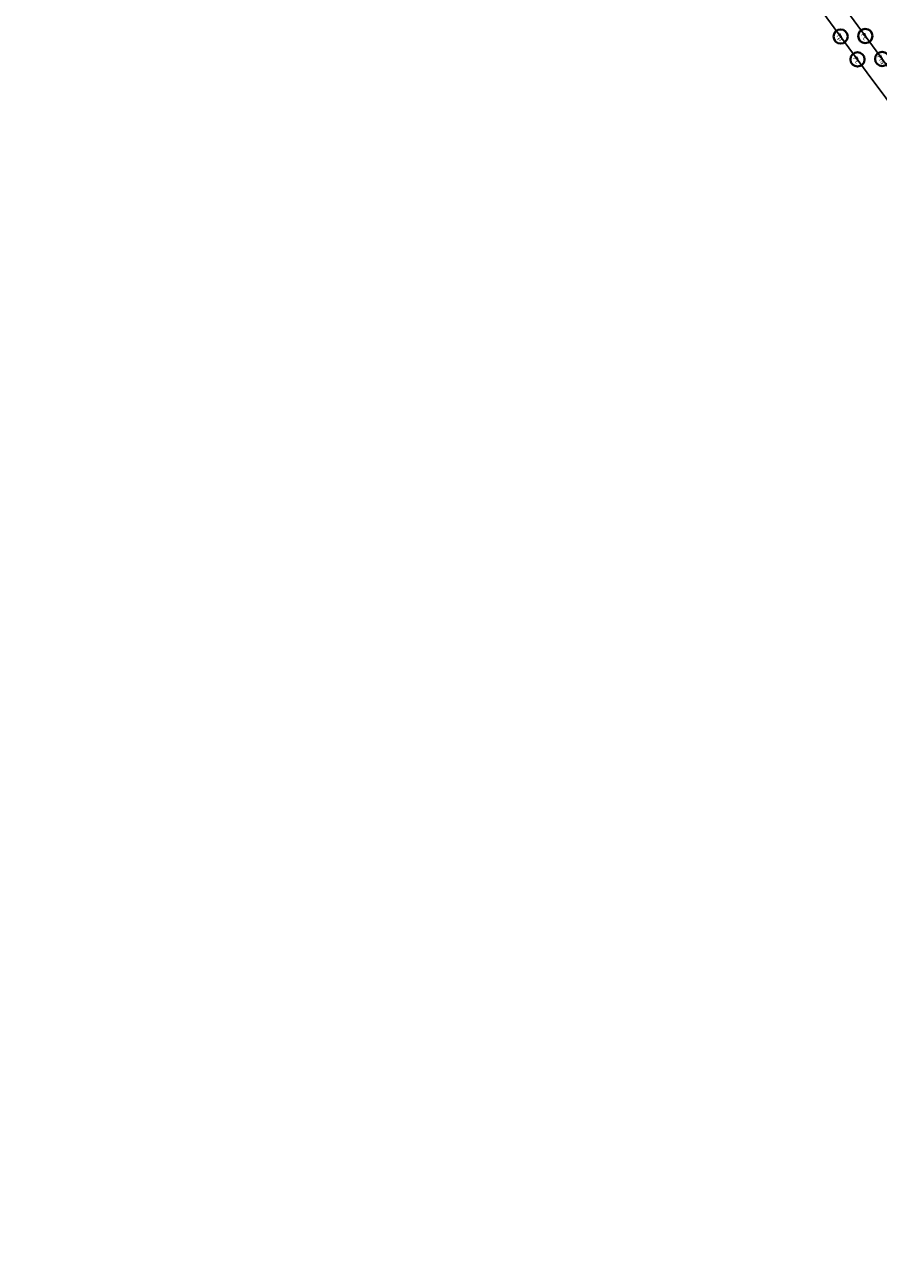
# Model space of a CAD drawing. Header units: metres. Extents: x 150805 to 161014, y 478675 to 486369.
# Tile 3 of 35: x 150847 to 151147, y 483326 to 483761. Entities that reach past the tile are written whole.
import ezdxf

# ---------------------------------------------------------------- set-up
doc = ezdxf.new("R2010")
doc.units = ezdxf.units.M
doc.layers.get('0').update_dxf_attribs({"lineweight": 25})
doc.layers.get('Defpoints').update_dxf_attribs({"lineweight": 25, "true_color": 0xff7fff})
doc.layers.add('N-WE-GR-BOOM-S', color=7, linetype='Continuous', lineweight=40, true_color=0x009900)
doc.layers.add('N-WE-GR-BOOM-T18', color=10, linetype='Continuous', lineweight=18)
doc.styles.add('NLCS-ISO-M500-T18', font='NLCS-ISO.ttf')

# ---------------------------------------------------------------- blocks, each defined once
blk = doc.blocks.new('*U156')
blk.add_circle((0, 0), 5)
at = {"color": 0}
blk.add_circle((0, 0), 0.15, dxfattribs=at)
at = {"layer": 'Defpoints'}
blk.add_line((-2.01, 0), (2.01, 0), dxfattribs=at)
at = {"layer": 'N-WE-GR-BOOM-T18', "insert": (0, -2.3), "char_height": 3.2, "attachment_point": 8, "style": 'NLCS-ISO-M500-T18'}
blk.add_mtext_dynamic_manual_height_columns('Tp', width=4.7343, gutter_width=9, heights=[0], dxfattribs=at)
blk = doc.blocks.new('*U161')
blk.add_circle((0, 0), 5)
at = {"color": 0}
blk.add_circle((0, 0), 0.15, dxfattribs=at)
at = {"layer": 'Defpoints'}
blk.add_line((-2.01, 0), (2.01, 0), dxfattribs=at)
at = {"layer": 'N-WE-GR-BOOM-T18', "insert": (0, -2.3), "char_height": 3.2, "attachment_point": 8, "style": 'NLCS-ISO-M500-T18'}
blk.add_mtext_dynamic_manual_height_columns('Pc', width=4.7343, gutter_width=9, heights=[0], dxfattribs=at)
blk = doc.blocks.new('*U158')
blk.add_circle((0, 0), 5)
at = {"color": 0}
blk.add_circle((0, 0), 0.15, dxfattribs=at)
at = {"layer": 'Defpoints'}
blk.add_line((-2.01, 0), (2.01, 0), dxfattribs=at)
at = {"layer": 'N-WE-GR-BOOM-T18', "insert": (0, -2.3), "char_height": 3.2, "attachment_point": 8, "style": 'NLCS-ISO-M500-T18'}
blk.add_mtext_dynamic_manual_height_columns('Pra', width=4.7343, gutter_width=9, heights=[0], dxfattribs=at)

msp = doc.modelspace()

# ---------------------------------------------------------------- linework, layer by layer
at = {"layer": 'Defpoints', "linetype": 'Continuous', "flags": 128}
for points in [[(151804.35, 482923.275), (151718.408, 483024.94, -0.0026625), (151677.359, 483074.026), (151633.845, 483126.627), (151610.023, 483155.424, -0.0057375), (151465.661, 483334.065), (151428.256, 483381.456, -0.0082544), (151157.762, 483736.036, -0.0065463), (150913.506, 484076.675, 0.0061687), (150896.388, 484100.586), (150852.424, 484160.422)], [(151764.497, 482959.421), (151712.986, 483020.356, -0.0026625), (151671.888, 483069.5), (151628.374, 483122.101), (151604.552, 483150.898, -0.0057375), (151460.088, 483329.667), (151422.683, 483377.057, -0.0082544), (151152.047, 483731.823, -0.0065463), (150907.682, 484072.614, 0.0061687), (150890.666, 484096.382), (150846.703, 484156.218)]]:
    msp.add_lwpolyline(points, format="xyb", dxfattribs=at)

# ---------------------------------------------------------------- block references
at = {"layer": 'N-WE-GR-BOOM-S', "xscale": 0.4999999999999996, "yscale": 0.4999999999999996, "zscale": 0.4999999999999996, "rotation": 299.7124591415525}
for name, p in [('*U156', (151133.593, 483756.911)), ('*U161', (151142.277, 483757.08)), ('*U161', (151139.513, 483748.852)), ('*U158', (151148.199, 483749.023))]:
    msp.add_blockref(name, p, dxfattribs=at)

doc.saveas('drawing.dxf')
